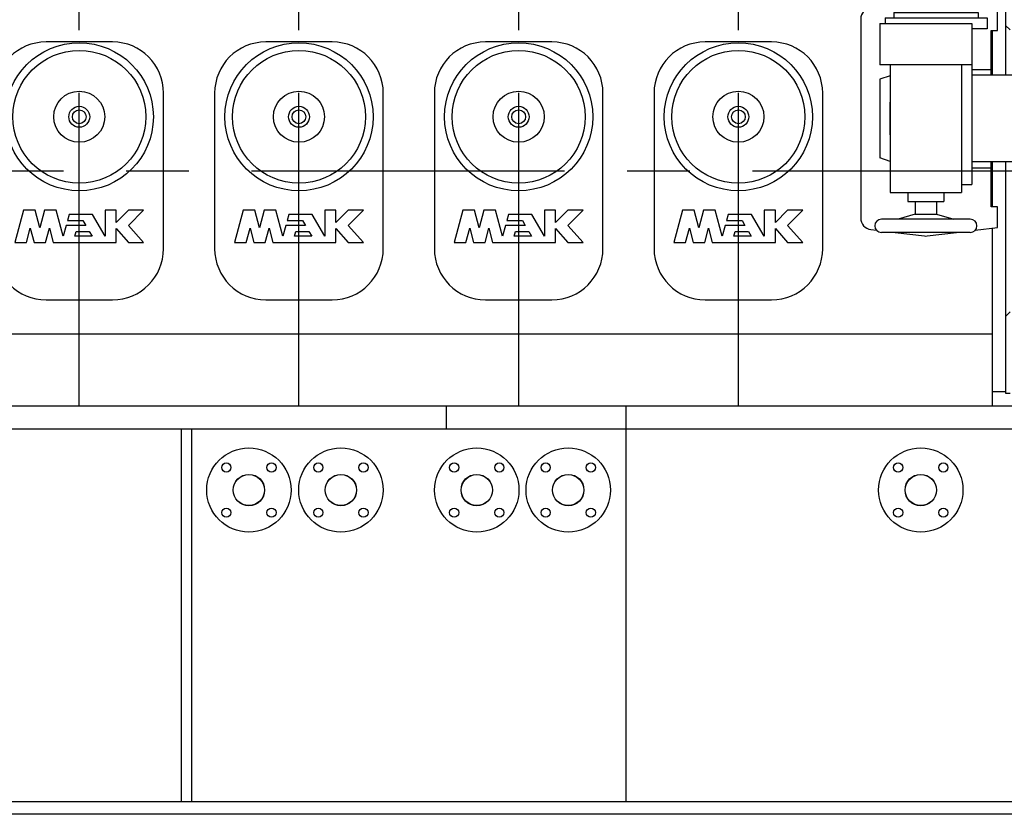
# Model space of a CAD drawing. Header units: millimetres. Extents: x 0 to 1189, y 0 to 841.
# Tile 98 of 175: x 504 to 581, y 430 to 492. Entities that reach past the tile are written whole.
import ezdxf

# ---------------------------------------------------------------- set-up
doc = ezdxf.new("R2010")
doc.units = ezdxf.units.MM
doc.header["$LTSCALE"] = 65.395
doc.linetypes.add('CENTER', pattern=[0.6, 0.375, -0.075, 0.075, -0.075])
for name, color, linetype in [('25007_040000_TLKGS_KS_V_ABL1149', 7, 'CONTINUOUS'), ('25007_041000_TLKGS_KS_V_ABL1150', 7, 'CONTINUOUS'), ('25007_153200_271333_ABL920', 7, 'CONTINUOUS'), ('25007_731000_20_SIMPLE1_B_ABL1151', 7, 'CONTINUOUS'), ('25007_731000_20_SIMPLE1_T1_B_PBL1152', 7, 'CONTINUOUS'), ('25007_733000_05_SIMPLE1_A_ABL1162', 7, 'CONTINUOUS'), ('25007_733000_05_SIMPLE1_T1_A_PBL1163', 7, 'CONTINUOUS'), ('25007_884500_28_SIMPLE1_T1_X_PBL1167', 7, 'CONTINUOUS'), ('25007_884500_28_SIMPLE1_T2_X_PBL1168', 7, 'CONTINUOUS'), ('25007_884500_28_SIMPLE1_T3_X_PBL1169', 7, 'CONTINUOUS'), ('25007_884500_28_SIMPLE1_X_ABL1166', 7, 'CONTINUOUS'), ('25067_000000_IMO-2_SKL_PBL1120', 7, 'CONTINUOUS'), ('25067_000000_TLKGS_MARKETING_ABL901', 7, 'CONTINUOUS'), ('25067_030000_TLKGS_V_ABL902', 7, 'CONTINUOUS'), ('25067_100000_TLKGS_V_ABL1079', 7, 'CONTINUOUS'), ('25067_111000_21_SIMPLE1_A_ABL1080', 7, 'CONTINUOUS'), ('25067_111000_21_SIMPLE1_T1_A_PBL1081', 7, 'CONTINUOUS'), ('25067_111200_24_SIMPLE1_T5_X_PBL1136', 7, 'CONTINUOUS'), ('25067_111200_24_SIMPLE1_T5_X_PBL1157', 7, 'CONTINUOUS'), ('25067_111200_24_SIMPLE1_T5_X_PBL1158', 7, 'CONTINUOUS'), ('25067_111200_24_SIMPLE1_T5_X_PBL1159', 7, 'CONTINUOUS'), ('25067_111200_24_SIMPLE1_X_ABL1082', 7, 'CONTINUOUS'), ('6M25C_GENSET_KPL_GRUNDRAHMEN_ABL994', 7, 'CONTINUOUS'), ('6M25C_GENSET_KPL_GRUNDRAHMEN_T1_PBL995', 7, 'CONTINUOUS'), ('E1514-IBC_DN50PN40X2_PBL2416', 7, 'CONTINUOUS'), ('E1514-IBC_DN50PN40X2_PBL2422', 7, 'CONTINUOUS'), ('E1514-IBC_DN50PN40X2_PBL2423', 7, 'CONTINUOUS'), ('E1514-IBC_DN50PN40X2_PBL2424', 7, 'CONTINUOUS'), ('E1514-IBC_DN50PN40X2_PBL2426', 7, 'CONTINUOUS'), ('EN1092-1-01A-DN50-PN16-61_5_PBL2415', 7, 'CONTINUOUS'), ('EN1092-1-01A-DN50-PN16-61_5_PBL2419', 7, 'CONTINUOUS'), ('EN1092-1-01A-DN50-PN16-61_5_PBL2420', 7, 'CONTINUOUS'), ('EN1092-1-01A-DN50-PN16-61_5_PBL2421', 7, 'CONTINUOUS'), ('EN1092-1-01A-DN50-PN16-61_5_PBL2425', 7, 'CONTINUOUS'), ('new_view_4_VBL899', 7, 'CONTINUOUS')]:
    doc.layers.add(name, color=color, linetype=linetype)

# ---------------------------------------------------------------- blocks, each defined once
blk = doc.blocks.new('25067_111000_21_SIMPLE1_T1_A_PBL1081', base_point=(514.5, 491.1))
at = {"layer": '25067_111000_21_SIMPLE1_T1_A_PBL1081', "color": 7, "linetype": 'Continuous'}
for p, q in [((579.88, 491.004), (579.88, 487.5)), ((579.88, 480.7), (579.88, 477.196)), ((579.88, 475.513), (579.88, 461.6)), ((579.88, 467.2), (459.082, 467.2))]:
    blk.add_line(p, q, dxfattribs=at)
blk = doc.blocks.new('25067_111000_21_SIMPLE1_A_ABL1080', base_point=(514.5, 494.38))
at = {"layer": '25067_111000_21_SIMPLE1_T1_A_PBL1081'}
blk.add_blockref('25067_111000_21_SIMPLE1_T1_A_PBL1081', (514.5, 491.1), dxfattribs=at)
blk = doc.blocks.new('25067_111200_24_SIMPLE1_T5_X_PBL1136', base_point=(508.4, 480))
at = {"layer": '25067_111200_24_SIMPLE1_T5_X_PBL1136', "color": 7, "linetype": 'Continuous'}
for p, q in [((511, 490.1), (505.8, 490.1)), ((501.8, 486.1), (501.8, 473.9)), ((515, 473.9), (515, 486.1)), ((504.035, 476.92), (503.36, 474.4)), ((504.946, 476.92), (504.035, 476.92)), ((505.314, 475.546), (504.946, 476.92)), ((505.682, 476.92), (505.314, 475.546)), ((506.593, 476.92), (505.682, 476.92)), ((507.14, 474.88), (506.593, 476.92)), ((507.599, 476.592), (507.47, 476.112)), ((509.428, 476.592), (507.599, 476.592)), ((510.416, 474.88), (509.428, 476.592)), ((510.416, 476.92), (510.416, 474.88)), ((511.296, 476.92), (510.416, 476.92)), ((511.296, 475.96), (511.296, 476.92)), ((512.256, 476.92), (511.296, 475.96)), ((513.44, 476.92), (512.256, 476.92)), ((512.256, 475.736), (513.44, 476.92)), ((507.369, 475.736), (507.14, 474.88)), ((508.906, 475.736), (507.369, 475.736)), ((507.47, 476.112), (508.689, 476.112)), ((508.689, 476.112), (508.906, 475.736)), ((513.44, 474.4), (512.256, 475.736)), ((504.271, 474.4), (504.567, 475.506)), ((504.567, 475.506), (504.864, 474.4)), ((505.765, 474.4), (506.061, 475.506)), ((506.061, 475.506), (506.358, 474.4)), ((508.051, 474.88), (508.152, 475.256)), ((509.4, 474.88), (508.051, 474.88)), ((508.152, 475.256), (509.183, 475.256)), ((509.183, 475.256), (509.4, 474.88)), ((511.296, 475.483), (512.256, 474.4)), ((511.296, 474.4), (511.296, 475.483)), ((503.36, 474.4), (504.271, 474.4)), ((504.864, 474.4), (505.765, 474.4)), ((506.358, 474.4), (511.296, 474.4)), ((512.256, 474.4), (513.44, 474.4)), ((505.8, 469.9), (511, 469.9))]:
    blk.add_line(p, q, dxfattribs=at)
for radius in [5.8, 5.2, 2, 0.818, 0.54]:
    blk.add_circle((508.4, 484.24), radius, dxfattribs=at)
for centre, start, end in [((505.8, 486.1), 90, 180), ((511, 486.1), 0, 90), ((505.8, 473.9), 180, 270), ((511, 473.9), 270, 360)]:
    blk.add_arc(centre, 4, start, end, dxfattribs=at)
blk = doc.blocks.new('25067_111200_24_SIMPLE1_T5_X_PBL1157', base_point=(525.6, 480))
at = {"layer": '25067_111200_24_SIMPLE1_T5_X_PBL1157', "color": 7, "linetype": 'Continuous'}
for p, q in [((528.2, 490.1), (523, 490.1)), ((519, 486.1), (519, 473.9)), ((532.2, 473.9), (532.2, 486.1)), ((521.235, 476.92), (520.56, 474.4)), ((522.146, 476.92), (521.235, 476.92)), ((522.514, 475.546), (522.146, 476.92)), ((522.882, 476.92), (522.514, 475.546)), ((523.793, 476.92), (522.882, 476.92)), ((524.34, 474.88), (523.793, 476.92)), ((524.799, 476.592), (524.67, 476.112)), ((526.628, 476.592), (524.799, 476.592)), ((527.616, 474.88), (526.628, 476.592)), ((527.616, 476.92), (527.616, 474.88)), ((528.496, 476.92), (527.616, 476.92)), ((528.496, 475.96), (528.496, 476.92)), ((529.456, 476.92), (528.496, 475.96)), ((530.64, 476.92), (529.456, 476.92)), ((529.456, 475.736), (530.64, 476.92)), ((524.569, 475.736), (524.34, 474.88)), ((526.106, 475.736), (524.569, 475.736)), ((524.67, 476.112), (525.889, 476.112)), ((525.889, 476.112), (526.106, 475.736)), ((530.64, 474.4), (529.456, 475.736)), ((521.471, 474.4), (521.767, 475.506)), ((521.767, 475.506), (522.064, 474.4)), ((522.965, 474.4), (523.261, 475.506)), ((523.261, 475.506), (523.558, 474.4)), ((525.251, 474.88), (525.352, 475.256)), ((526.6, 474.88), (525.251, 474.88)), ((525.352, 475.256), (526.383, 475.256)), ((526.383, 475.256), (526.6, 474.88)), ((528.496, 475.483), (529.456, 474.4)), ((528.496, 474.4), (528.496, 475.483)), ((520.56, 474.4), (521.471, 474.4)), ((522.064, 474.4), (522.965, 474.4)), ((523.558, 474.4), (528.496, 474.4)), ((529.456, 474.4), (530.64, 474.4)), ((523, 469.9), (528.2, 469.9))]:
    blk.add_line(p, q, dxfattribs=at)
for radius in [5.8, 5.2, 2, 0.818, 0.54]:
    blk.add_circle((525.6, 484.24), radius, dxfattribs=at)
for centre, start, end in [((523, 486.1), 90, 180), ((528.2, 486.1), 0, 90), ((523, 473.9), 180, 270), ((528.2, 473.9), 270, 360)]:
    blk.add_arc(centre, 4, start, end, dxfattribs=at)
blk = doc.blocks.new('25067_111200_24_SIMPLE1_T5_X_PBL1158', base_point=(542.8, 480))
at = {"layer": '25067_111200_24_SIMPLE1_T5_X_PBL1158', "color": 7, "linetype": 'Continuous'}
for p, q in [((545.4, 490.1), (540.2, 490.1)), ((536.2, 486.1), (536.2, 473.9)), ((549.4, 473.9), (549.4, 486.1)), ((538.435, 476.92), (537.76, 474.4)), ((539.346, 476.92), (538.435, 476.92)), ((539.714, 475.546), (539.346, 476.92)), ((540.082, 476.92), (539.714, 475.546)), ((540.993, 476.92), (540.082, 476.92)), ((541.54, 474.88), (540.993, 476.92)), ((541.999, 476.592), (541.87, 476.112)), ((543.828, 476.592), (541.999, 476.592)), ((544.816, 474.88), (543.828, 476.592)), ((545.696, 476.92), (544.816, 476.92)), ((544.816, 476.92), (544.816, 474.88)), ((545.696, 475.96), (545.696, 476.92)), ((546.656, 476.92), (545.696, 475.96)), ((547.84, 476.92), (546.656, 476.92)), ((546.656, 475.736), (547.84, 476.92)), ((541.769, 475.736), (541.54, 474.88)), ((543.306, 475.736), (541.769, 475.736)), ((541.87, 476.112), (543.089, 476.112)), ((543.089, 476.112), (543.306, 475.736)), ((547.84, 474.4), (546.656, 475.736)), ((538.671, 474.4), (538.967, 475.506)), ((538.967, 475.506), (539.264, 474.4)), ((540.165, 474.4), (540.461, 475.506)), ((540.461, 475.506), (540.758, 474.4)), ((542.451, 474.88), (542.552, 475.256)), ((543.8, 474.88), (542.451, 474.88)), ((542.552, 475.256), (543.583, 475.256)), ((543.583, 475.256), (543.8, 474.88)), ((545.696, 475.483), (546.656, 474.4)), ((545.696, 474.4), (545.696, 475.483)), ((537.76, 474.4), (538.671, 474.4)), ((539.264, 474.4), (540.165, 474.4)), ((540.758, 474.4), (545.696, 474.4)), ((546.656, 474.4), (547.84, 474.4)), ((540.2, 469.9), (545.4, 469.9))]:
    blk.add_line(p, q, dxfattribs=at)
for radius in [5.8, 5.2, 2, 0.818, 0.54]:
    blk.add_circle((542.8, 484.24), radius, dxfattribs=at)
for centre, start, end in [((540.2, 486.1), 90, 180), ((545.4, 486.1), 0, 90), ((540.2, 473.9), 180, 270), ((545.4, 473.9), 270, 360)]:
    blk.add_arc(centre, 4, start, end, dxfattribs=at)
blk = doc.blocks.new('25067_111200_24_SIMPLE1_T5_X_PBL1159', base_point=(560, 480))
at = {"layer": '25067_111200_24_SIMPLE1_T5_X_PBL1159', "color": 7, "linetype": 'Continuous'}
for p, q in [((562.6, 490.1), (557.4, 490.1)), ((553.4, 486.1), (553.4, 473.9)), ((566.6, 473.9), (566.6, 486.1)), ((555.635, 476.92), (554.96, 474.4)), ((556.546, 476.92), (555.635, 476.92)), ((556.914, 475.546), (556.546, 476.92)), ((557.282, 476.92), (556.914, 475.546)), ((558.193, 476.92), (557.282, 476.92)), ((558.74, 474.88), (558.193, 476.92)), ((559.199, 476.592), (559.07, 476.112)), ((561.028, 476.592), (559.199, 476.592)), ((562.016, 474.88), (561.028, 476.592)), ((562.896, 476.92), (562.016, 476.92)), ((562.016, 476.92), (562.016, 474.88)), ((562.896, 475.96), (562.896, 476.92)), ((563.856, 476.92), (562.896, 475.96)), ((565.04, 476.92), (563.856, 476.92)), ((563.856, 475.736), (565.04, 476.92)), ((558.969, 475.736), (558.74, 474.88)), ((560.506, 475.736), (558.969, 475.736)), ((559.07, 476.112), (560.289, 476.112)), ((560.289, 476.112), (560.506, 475.736)), ((565.04, 474.4), (563.856, 475.736)), ((555.871, 474.4), (556.167, 475.506)), ((556.167, 475.506), (556.464, 474.4)), ((557.365, 474.4), (557.661, 475.506)), ((557.661, 475.506), (557.958, 474.4)), ((559.651, 474.88), (559.752, 475.256)), ((561, 474.88), (559.651, 474.88)), ((559.752, 475.256), (560.783, 475.256)), ((560.783, 475.256), (561, 474.88)), ((562.896, 475.483), (563.856, 474.4)), ((562.896, 474.4), (562.896, 475.483)), ((554.96, 474.4), (555.871, 474.4)), ((556.464, 474.4), (557.365, 474.4)), ((557.958, 474.4), (562.896, 474.4)), ((563.856, 474.4), (565.04, 474.4)), ((557.4, 469.9), (562.6, 469.9))]:
    blk.add_line(p, q, dxfattribs=at)
for radius in [5.8, 5.2, 2, 0.818, 0.54]:
    blk.add_circle((560, 484.24), radius, dxfattribs=at)
for centre, start, end in [((557.4, 486.1), 90, 180), ((562.6, 486.1), 0, 90), ((557.4, 473.9), 180, 270), ((562.6, 473.9), 270, 360)]:
    blk.add_arc(centre, 4, start, end, dxfattribs=at)
blk = doc.blocks.new('25067_111200_24_SIMPLE1_X_ABL1082', base_point=(507.6, 479.75))
at = {"layer": '25067_111200_24_SIMPLE1_T5_X_PBL1136'}
blk.add_blockref('25067_111200_24_SIMPLE1_T5_X_PBL1136', (508.4, 480), dxfattribs=at)
at = {"layer": '25067_111200_24_SIMPLE1_T5_X_PBL1157'}
blk.add_blockref('25067_111200_24_SIMPLE1_T5_X_PBL1157', (525.6, 480), dxfattribs=at)
at = {"layer": '25067_111200_24_SIMPLE1_T5_X_PBL1158'}
blk.add_blockref('25067_111200_24_SIMPLE1_T5_X_PBL1158', (542.8, 480), dxfattribs=at)
at = {"layer": '25067_111200_24_SIMPLE1_T5_X_PBL1159'}
blk.add_blockref('25067_111200_24_SIMPLE1_T5_X_PBL1159', (560, 480), dxfattribs=at)
blk = doc.blocks.new('25067_100000_TLKGS_V_ABL1079', base_point=(514.5, 494.38))
at = {"layer": '25067_111000_21_SIMPLE1_A_ABL1080'}
blk.add_blockref('25067_111000_21_SIMPLE1_A_ABL1080', (514.5, 494.38), dxfattribs=at)
at = {"layer": '25067_111200_24_SIMPLE1_X_ABL1082'}
blk.add_blockref('25067_111200_24_SIMPLE1_X_ABL1082', (507.6, 479.75), dxfattribs=at)
blk = doc.blocks.new('25067_030000_TLKGS_V_ABL902', base_point=(493.835, 519.393))
at = {"layer": '25067_100000_TLKGS_V_ABL1079'}
blk.add_blockref('25067_100000_TLKGS_V_ABL1079', (514.5, 494.38), dxfattribs=at)
blk = doc.blocks.new('25007_731000_20_SIMPLE1_T1_B_PBL1152', base_point=(580.58, 477.72))
at = {"layer": '25007_731000_20_SIMPLE1_T1_B_PBL1152', "color": 7, "linetype": 'Continuous'}
for p, q in [((580.6, 492.84), (580.92, 492.84)), ((580.92, 492.84), (580.92, 487.5)), ((581.28, 491.04), (580.92, 491.4)), ((580.92, 480.7), (580.92, 462.73)), ((581.28, 468.96), (580.92, 468.6)), ((579.88, 462.73), (580.92, 462.73)), ((580.92, 462.73), (580.92, 462.6)), ((580.92, 462.6), (581.28, 462.6))]:
    blk.add_line(p, q, dxfattribs=at)
blk = doc.blocks.new('25007_731000_20_SIMPLE1_B_ABL1151', base_point=(580.58, 477.72))
at = {"layer": '25007_731000_20_SIMPLE1_T1_B_PBL1152'}
blk.add_blockref('25007_731000_20_SIMPLE1_T1_B_PBL1152', (580.58, 477.72), dxfattribs=at)
blk = doc.blocks.new('25007_733000_05_SIMPLE1_T1_A_PBL1163', base_point=(578, 487.483))
at = {"layer": '25007_733000_05_SIMPLE1_T1_A_PBL1163', "color": 7, "linetype": 'Continuous'}
for p, q in [((573.48, 500.06), (573.339, 499.06)), ((573.48, 500.06), (577.48, 500.06)), ((577.48, 500.06), (577.621, 499.06)), ((572.4, 499.06), (578.56, 499.06)), ((572.4, 499.06), (572.4, 492.42)), ((578.56, 499.06), (578.56, 492.42)), ((584.08, 497.9), (584.48, 497.9)), ((584.08, 497.9), (584.08, 488.257)), ((584.48, 497.9), (584.48, 488.317)), ((572.4, 493.035), (570.374, 492.794)), ((580.28, 492.64), (578.56, 492.844)), ((580.28, 491.004), (580.28, 492.64)), ((569.58, 491.9), (569.58, 476.3)), ((571.48, 491.98), (579.48, 491.98)), ((571.48, 491.98), (571.48, 491.54)), ((572.18, 492.42), (578.78, 492.42)), ((572.18, 492.42), (572.18, 491.98)), ((578.78, 492.42), (578.78, 491.98)), ((579.48, 491.98), (579.48, 491.14)), ((571.08, 491.54), (578.28, 491.54)), ((571.08, 491.54), (571.08, 488.3)), ((578.28, 491.54), (578.28, 488.3)), ((579.48, 491.14), (578.28, 491.14)), ((579.78, 491.004), (580.28, 491.004)), ((579.78, 487.5), (579.78, 491.004)), ((584.48, 488.417), (584.72, 488.777)), ((584.72, 488.577), (584.72, 488.777)), ((586.12, 488.101), (586.12, 489.465)), ((586.32, 488.101), (586.32, 489.465)), ((578.28, 488.3), (571.08, 488.3)), ((571.88, 488.3), (571.88, 478.3)), ((577.48, 488.3), (577.48, 485.375)), ((578.28, 488.3), (578.28, 478.94)), ((578.28, 487.949), (579.78, 487.949)), ((581.48, 488.384), (583.48, 488.384)), ((581.48, 488.384), (581.48, 486.698)), ((581.48, 488.184), (582.44, 488.184)), ((581.48, 487.984), (583.48, 487.984)), ((582.44, 488.357), (584.08, 488.357)), ((582.44, 487.984), (582.44, 488.357)), ((584.44, 488.157), (582.44, 488.157)), ((583.48, 488.384), (583.48, 488.357)), ((583.48, 487.984), (583.48, 487.784)), ((584.72, 488.577), (584.44, 488.157)), ((584.44, 488.157), (584.44, 488.197)), ((584.989, 488.288), (585.089, 488.438)), ((585.162, 488.201), (584.989, 488.288)), ((585.089, 488.438), (585.089, 488.638)), ((585.089, 488.438), (585.162, 488.401)), ((585.162, 488.401), (585.248, 488.53)), ((585.162, 488.201), (585.162, 488.401)), ((585.248, 488.33), (585.162, 488.201)), ((585.248, 488.33), (585.248, 488.53)), ((586.028, 488.001), (585.428, 487.481)), ((586.028, 488.201), (585.628, 487.855)), ((586.12, 488.201), (586.028, 488.201)), ((586.028, 488.201), (586.028, 488.001)), ((586.403, 488.001), (586.028, 488.001)), ((586.403, 488.201), (586.32, 488.201)), ((586.403, 485.403), (586.403, 488.201)), ((571.88, 487.46), (571.08, 487.185)), ((571.08, 487.185), (571.08, 481.015)), ((581.48, 487.5), (578.28, 487.5)), ((581.48, 487.784), (583.48, 487.784)), ((583.48, 487.784), (583.48, 486.698)), ((585.428, 487.655), (585.628, 487.655)), ((585.428, 487.481), (585.428, 487.655)), ((585.628, 487.655), (585.628, 487.855)), ((585.628, 487.481), (585.711, 487.481)), ((585.711, 487.481), (585.853, 487.604)), ((581.48, 486.698), (583.48, 486.698)), ((583.48, 486.944), (585.26, 486.944)), ((585.26, 487.031), (585.46, 487.031)), ((585.26, 486.944), (585.26, 487.031)), ((585.28, 487.031), (585.28, 480.7)), ((585.711, 486.815), (585.28, 486.815)), ((585.711, 486.615), (585.28, 486.615)), ((585.711, 486.815), (585.711, 486.615)), ((585.28, 486.269), (586.12, 486.269)), ((585.84, 486.269), (585.84, 481.928)), ((585.84, 485.819), (586.12, 485.819)), ((586.12, 486.269), (586.12, 485.403)), ((585.84, 485.499), (586.12, 485.499)), ((586.12, 485.403), (586.403, 485.403)), ((577.48, 482.825), (577.48, 478.3)), ((585.28, 481.928), (585.84, 481.928)), ((571.88, 480.74), (571.08, 481.015)), ((585.28, 480.7), (578.28, 480.7)), ((578.28, 480.251), (579.78, 480.251)), ((579.78, 477.196), (579.78, 480.7)), ((577.48, 478.94), (578.28, 478.94)), ((571.88, 478.3), (577.48, 478.3)), ((573.28, 478.3), (573.28, 477.604)), ((576.08, 478.3), (576.08, 477.604)), ((573.28, 477.604), (576.08, 477.604)), ((573.84, 477.604), (573.84, 476.604)), ((575.52, 477.604), (575.52, 476.604)), ((580.28, 477.196), (579.78, 477.196)), ((580.28, 475.56), (580.28, 477.196)), ((573.84, 476.604), (572.501, 476.22)), ((573.84, 476.604), (575.52, 476.604)), ((575.52, 476.604), (576.859, 476.22)), ((578.16, 476.22), (571.2, 476.22)), ((570.374, 475.406), (570.815, 475.354)), ((578.16, 475.18), (571.2, 475.18)), ((572.275, 475.18), (574.574, 474.906)), ((574.786, 474.906), (577.085, 475.18)), ((578.545, 475.354), (580.28, 475.56))]:
    blk.add_line(p, q, dxfattribs=at)
blk.add_circle((586.22, 489.637), 0.2, dxfattribs=at)
for centre, radius, start, end in [((584.28, 498.124), 0.3, 311.81031, 228.18969), ((570.48, 491.9), 0.9, 96.78897, 180), ((570.48, 476.3), 0.9, 180, 263.21103), ((571.2, 475.7), 0.52, 90, 270), ((578.16, 475.7), 0.52, 270, 90), ((574.68, 475.8), 0.9, 263.21103, 276.78897)]:
    blk.add_arc(centre, radius, start, end, dxfattribs=at)
blk.add_ellipse((584.28, 488.017), major_axis=(0.195, 0.315), ratio=0.145898, start_param=-0.875325, end_param=-0.231824, dxfattribs=at)
for points, knots in [([(584.72, 488.777), (584.753, 488.77), (584.88, 488.738), (585.004, 488.686), (585.089, 488.638)], [0, 0, 0, 0, 0.253178, 1, 1, 1, 1]), ([(584.28, 488.157), (584.254, 488.157), (584.205, 488.162), (584.132, 488.183), (584.08, 488.226), (584.08, 488.257)], [0, 0, 0, 0, 0.324331, 0.612802, 1, 1, 1, 1]), ([(584.44, 488.197), (584.43, 488.19), (584.38, 488.165), (584.323, 488.157), (584.28, 488.157)], [0, 0, 0, 0, 0.216549, 1, 1, 1, 1]), ([(585.089, 488.438), (585.004, 488.486), (584.88, 488.538), (584.753, 488.57), (584.72, 488.577)], [0, 0, 0, 0, 0.746822, 1, 1, 1, 1]), ([(585.248, 488.53), (585.353, 488.446), (585.532, 488.242), (585.616, 487.983), (585.628, 487.855)], [0, 0, 0, 0, 0.511084, 1, 1, 1, 1]), ([(585.628, 487.655), (585.616, 487.783), (585.532, 488.042), (585.353, 488.246), (585.248, 488.33)], [0, 0, 0, 0, 0.488916, 1, 1, 1, 1]), ([(586.12, 488.101), (586.12, 488.086), (586.151, 488.059), (586.202, 488.05), (586.261, 488.05), (586.32, 488.075), (586.32, 488.101)], [0, 0, 0, 0, 0.196321, 0.422947, 0.670307, 1, 1, 1, 1]), ([(585.46, 487.031), (585.484, 487.065), (585.568, 487.203), (585.617, 487.362), (585.628, 487.481)], [0, 0, 0, 0, 0.255459, 1, 1, 1, 1]), ([(586.118, 487.546), (585.997, 487.462), (585.79, 487.247), (585.711, 486.955), (585.711, 486.815)], [0, 0, 0, 0, 0.513228, 1, 1, 1, 1]), ([(586.118, 487.346), (585.997, 487.262), (585.79, 487.047), (585.711, 486.755), (585.711, 486.615)], [0, 0, 0, 0, 0.513228, 1, 1, 1, 1]), ([(585.853, 487.604), (585.881, 487.629), (585.955, 487.661), (586.072, 487.651), (586.168, 487.588), (586.194, 487.515), (586.194, 487.481)], [0, 0, 0, 0, 0.25594, 0.518983, 0.768743, 1, 1, 1, 1]), ([(586.194, 487.481), (586.194, 487.455), (586.179, 487.401), (586.141, 487.361), (586.118, 487.346)], [0, 0, 0, 0, 0.486772, 1, 1, 1, 1])]:
    blk.add_open_spline(points, degree=3, knots=knots, dxfattribs=at)
for points in [[(586.157, 487.581), (586.146, 487.567), (586.133, 487.556), (586.118, 487.546)], [(571.88, 482.825), (571.88, 483.25), (571.889, 484.1), (571.88, 484.95), (571.88, 485.375)], [(577.48, 485.375), (577.48, 484.95), (577.471, 484.1), (577.48, 483.25), (577.48, 482.825)]]:
    blk.add_open_spline(points, degree=3, dxfattribs=at)
blk = doc.blocks.new('25007_733000_05_SIMPLE1_A_ABL1162', base_point=(578, 487.483))
at = {"layer": '25007_733000_05_SIMPLE1_T1_A_PBL1163'}
blk.add_blockref('25007_733000_05_SIMPLE1_T1_A_PBL1163', (578, 487.483), dxfattribs=at)
blk = doc.blocks.new('25007_884500_28_SIMPLE1_T1_X_PBL1167', base_point=(551.56, 495.84))
at = {"layer": '25007_884500_28_SIMPLE1_T1_X_PBL1167', "color": 7, "linetype": 'Continuous'}
for p, q in [((536.56, 498.48), (536.56, 498.72)), ((536.56, 498.48), (566.56, 498.48)), ((538.56, 498.04), (538.56, 496.64)), ((538.56, 498.04), (564.56, 498.04)), ((564.56, 498.04), (564.56, 496.64)), ((566.56, 498.48), (566.56, 498.72)), ((537.08, 497.825), (537.08, 496.88)), ((537.08, 497.825), (538.56, 497.825)), ((564.56, 497.825), (566.04, 497.825)), ((566.04, 497.825), (566.04, 496.88)), ((535.56, 492.8), (535.56, 496.88)), ((535.56, 496.88), (538.506, 496.88)), ((535.8, 496.64), (535.8, 492.8)), ((535.8, 496.64), (538.506, 496.64)), ((538.506, 496.88), (538.506, 496.64)), ((538.506, 496.88), (538.56, 496.88)), ((538.506, 496.64), (564.614, 496.64)), ((539, 492.8), (539, 496.64)), ((540.6, 496.64), (540.6, 495.28)), ((562.52, 496.64), (562.52, 495.28)), ((564.12, 492.8), (564.12, 496.64)), ((564.56, 496.88), (564.614, 496.88)), ((564.614, 496.88), (567.56, 496.88)), ((564.614, 496.88), (564.614, 496.64)), ((564.614, 496.64), (567.32, 496.64)), ((567.32, 496.64), (567.32, 492.8)), ((567.56, 496.88), (567.56, 492.8)), ((535.56, 495.2), (535.8, 495.2)), ((540.6, 495.28), (562.52, 495.28)), ((567.56, 495.2), (567.32, 495.2)), ((535.56, 492.8), (535.8, 492.8)), ((535.8, 492.8), (539, 492.8)), ((567.32, 492.8), (564.12, 492.8)), ((567.56, 492.8), (567.32, 492.8))]:
    blk.add_line(p, q, dxfattribs=at)
for centre, start, end in [((536.509, 498.88), 298.43425, 340.53009), ((540.051, 498.88), 199.46991, 224.65549), ((543.789, 498.88), 315.34451, 340.53009), ((547.331, 498.88), 199.46991, 224.65549), ((555.789, 498.88), 315.34451, 340.53009), ((559.331, 498.88), 199.46991, 224.65549), ((563.069, 498.88), 315.34451, 340.53009), ((566.611, 498.88), 199.46991, 241.56575)]:
    blk.add_arc(centre, 1.2, start, end, dxfattribs=at)
blk = doc.blocks.new('25007_884500_28_SIMPLE1_T2_X_PBL1168', base_point=(551.56, 517.58))
at = {"layer": '25007_884500_28_SIMPLE1_T2_X_PBL1168', "color": 7, "linetype": 'Continuous'}
for p, q in [((535.56, 516.56), (535.56, 520.6)), ((535.8, 520.6), (535.56, 520.6)), ((535.8, 516.8), (535.8, 520.6)), ((535.8, 520.6), (539.16, 520.6)), ((539.16, 516.8), (539.16, 520.6)), ((563.96, 516.8), (563.96, 520.6)), ((567.56, 520.6), (563.96, 520.6)), ((567.32, 516.8), (567.32, 520.6)), ((567.56, 516.56), (567.56, 520.6)), ((535.8, 518.24), (535.56, 518.24)), ((567.56, 518.24), (567.32, 518.24)), ((538.407, 516.56), (535.56, 516.56)), ((538.407, 516.8), (535.8, 516.8)), ((537.08, 515.615), (537.08, 516.56)), ((537.36, 516.56), (537.36, 516.8)), ((538.407, 516.56), (538.407, 516.8)), ((538.407, 516.8), (564.713, 516.8)), ((538.56, 516.56), (538.407, 516.56)), ((538.56, 515.4), (538.56, 516.8)), ((564.56, 515.4), (564.56, 516.8)), ((564.713, 516.56), (564.56, 516.56)), ((564.713, 516.56), (564.713, 516.8)), ((567.32, 516.8), (564.713, 516.8)), ((567.56, 516.56), (564.713, 516.56)), ((565.76, 516.56), (565.76, 516.8)), ((566.04, 515.615), (566.04, 516.56)), ((536.56, 514.96), (536.56, 514.72)), ((566.56, 514.96), (536.56, 514.96)), ((538.56, 515.615), (537.08, 515.615)), ((564.56, 515.4), (538.56, 515.4)), ((540.76, 515.2), (540.76, 515.4)), ((550.8, 515.2), (540.76, 515.2)), ((562.36, 515.2), (552.32, 515.2)), ((562.36, 515.2), (562.36, 515.4)), ((566.04, 515.615), (564.56, 515.615)), ((566.56, 514.96), (566.56, 514.72))]:
    blk.add_line(p, q, dxfattribs=at)
for centre, start, end in [((536.509, 514.56), 19.46991, 61.56575), ((540.051, 514.56), 135.34451, 160.53009), ((549.789, 514.56), 19.46991, 44.65549), ((553.331, 514.56), 135.34451, 160.53009), ((563.069, 514.56), 19.46991, 44.65549), ((566.611, 514.56), 118.43425, 160.53009)]:
    blk.add_arc(centre, 1.2, start, end, dxfattribs=at)
blk = doc.blocks.new('25007_884500_28_SIMPLE1_T3_X_PBL1169', base_point=(551.88, 506.72))
at = {"layer": '25007_884500_28_SIMPLE1_T3_X_PBL1169', "color": 7, "linetype": 'Continuous'}
for p, q in [((535.83, 514.72), (535.83, 498.72)), ((535.83, 514.72), (567.93, 514.72)), ((567.93, 514.72), (567.93, 498.72)), ((535.83, 498.72), (567.93, 498.72))]:
    blk.add_line(p, q, dxfattribs=at)
blk = doc.blocks.new('25007_884500_28_SIMPLE1_X_ABL1166', base_point=(551.745, 506.7))
at = {"layer": '25007_884500_28_SIMPLE1_T1_X_PBL1167'}
blk.add_blockref('25007_884500_28_SIMPLE1_T1_X_PBL1167', (551.56, 495.84), dxfattribs=at)
at = {"layer": '25007_884500_28_SIMPLE1_T2_X_PBL1168'}
blk.add_blockref('25007_884500_28_SIMPLE1_T2_X_PBL1168', (551.56, 517.58), dxfattribs=at)
at = {"layer": '25007_884500_28_SIMPLE1_T3_X_PBL1169'}
blk.add_blockref('25007_884500_28_SIMPLE1_T3_X_PBL1169', (551.88, 506.72), dxfattribs=at)
blk = doc.blocks.new('25007_041000_TLKGS_KS_V_ABL1150', base_point=(558.42, 491.6))
at = {"layer": '25007_731000_20_SIMPLE1_B_ABL1151'}
blk.add_blockref('25007_731000_20_SIMPLE1_B_ABL1151', (580.58, 477.72), dxfattribs=at)
at = {"layer": '25007_733000_05_SIMPLE1_A_ABL1162'}
blk.add_blockref('25007_733000_05_SIMPLE1_A_ABL1162', (578, 487.483), dxfattribs=at)
at = {"layer": '25007_884500_28_SIMPLE1_X_ABL1166'}
blk.add_blockref('25007_884500_28_SIMPLE1_X_ABL1166', (551.745, 506.7), dxfattribs=at)
blk = doc.blocks.new('25007_040000_TLKGS_KS_V_ABL1149', base_point=(558.42, 491.59996))
at = {"layer": '25007_041000_TLKGS_KS_V_ABL1150'}
blk.add_blockref('25007_041000_TLKGS_KS_V_ABL1150', (558.42, 491.59996), dxfattribs=at)
blk = doc.blocks.new('25067_000000_TLKGS_MARKETING_ABL901', base_point=(484.601, 519.393))
at = {"layer": '25007_040000_TLKGS_KS_V_ABL1149'}
blk.add_blockref('25007_040000_TLKGS_KS_V_ABL1149', (558.42, 491.6), dxfattribs=at)
at = {"layer": '25067_030000_TLKGS_V_ABL902'}
blk.add_blockref('25067_030000_TLKGS_V_ABL902', (493.835, 519.393), dxfattribs=at)
blk = doc.blocks.new('EN1092-1-01A-DN50-PN16-61_5_PBL2415', base_point=(521.68, 455))
at = {"layer": 'EN1092-1-01A-DN50-PN16-61_5_PBL2415', "color": 7, "linetype": 'Continuous'}
for centre, radius in [((521.68, 455), 3.3), ((519.912, 456.768), 0.36), ((523.448, 456.768), 0.36), ((521.68, 455), 1.23), ((519.912, 453.232), 0.36), ((523.448, 453.232), 0.36)]:
    blk.add_circle(centre, radius, dxfattribs=at)
blk = doc.blocks.new('E1514-IBC_DN50PN40X2_PBL2416', base_point=(521.68, 455))
at = {"layer": 'E1514-IBC_DN50PN40X2_PBL2416', "color": 7, "linetype": 'Continuous'}
blk.add_circle((521.68, 455), 1.22, dxfattribs=at)
blk = doc.blocks.new('EN1092-1-01A-DN50-PN16-61_5_PBL2419', base_point=(546.68, 455))
at = {"layer": 'EN1092-1-01A-DN50-PN16-61_5_PBL2419', "color": 7, "linetype": 'Continuous'}
for centre, radius in [((546.68, 455), 3.3), ((544.912, 456.768), 0.36), ((548.448, 456.768), 0.36), ((546.68, 455), 1.23), ((544.912, 453.232), 0.36), ((548.448, 453.232), 0.36)]:
    blk.add_circle(centre, radius, dxfattribs=at)
blk = doc.blocks.new('EN1092-1-01A-DN50-PN16-61_5_PBL2420', base_point=(539.52, 455))
at = {"layer": 'EN1092-1-01A-DN50-PN16-61_5_PBL2420', "color": 7, "linetype": 'Continuous'}
for centre, radius in [((539.52, 455), 3.3), ((537.752, 456.768), 0.36), ((541.288, 456.768), 0.36), ((539.52, 455), 1.23), ((537.752, 453.232), 0.36), ((541.288, 453.232), 0.36)]:
    blk.add_circle(centre, radius, dxfattribs=at)
blk = doc.blocks.new('EN1092-1-01A-DN50-PN16-61_5_PBL2421', base_point=(528.88, 455))
at = {"layer": 'EN1092-1-01A-DN50-PN16-61_5_PBL2421', "color": 7, "linetype": 'Continuous'}
for centre, radius in [((528.88, 455), 3.3), ((527.112, 456.768), 0.36), ((530.648, 456.768), 0.36), ((528.88, 455), 1.23), ((527.112, 453.232), 0.36), ((530.648, 453.232), 0.36)]:
    blk.add_circle(centre, radius, dxfattribs=at)
blk = doc.blocks.new('E1514-IBC_DN50PN40X2_PBL2422', base_point=(546.68, 455))
at = {"layer": 'E1514-IBC_DN50PN40X2_PBL2422', "color": 7, "linetype": 'Continuous'}
blk.add_circle((546.68, 455), 1.22, dxfattribs=at)
blk = doc.blocks.new('E1514-IBC_DN50PN40X2_PBL2423', base_point=(539.52, 455))
at = {"layer": 'E1514-IBC_DN50PN40X2_PBL2423', "color": 7, "linetype": 'Continuous'}
blk.add_circle((539.52, 455), 1.22, dxfattribs=at)
blk = doc.blocks.new('E1514-IBC_DN50PN40X2_PBL2424', base_point=(528.88, 455))
at = {"layer": 'E1514-IBC_DN50PN40X2_PBL2424', "color": 7, "linetype": 'Continuous'}
blk.add_circle((528.88, 455), 1.22, dxfattribs=at)
blk = doc.blocks.new('EN1092-1-01A-DN50-PN16-61_5_PBL2425', base_point=(574.28, 455))
at = {"layer": 'EN1092-1-01A-DN50-PN16-61_5_PBL2425', "color": 7, "linetype": 'Continuous'}
for centre, radius in [((574.28, 455), 3.3), ((572.512, 456.768), 0.36), ((576.048, 456.768), 0.36), ((574.28, 455), 1.23), ((572.512, 453.232), 0.36), ((576.048, 453.232), 0.36)]:
    blk.add_circle(centre, radius, dxfattribs=at)
blk = doc.blocks.new('E1514-IBC_DN50PN40X2_PBL2426', base_point=(574.28, 455))
at = {"layer": 'E1514-IBC_DN50PN40X2_PBL2426', "color": 7, "linetype": 'Continuous'}
blk.add_circle((574.28, 455), 1.22, dxfattribs=at)
blk = doc.blocks.new('25007_153200_271333_ABL920', base_point=(535.9, 468.865))
at = {"layer": 'E1514-IBC_DN50PN40X2_PBL2416'}
blk.add_blockref('E1514-IBC_DN50PN40X2_PBL2416', (521.68, 455), dxfattribs=at)
at = {"layer": 'E1514-IBC_DN50PN40X2_PBL2422'}
blk.add_blockref('E1514-IBC_DN50PN40X2_PBL2422', (546.68, 455), dxfattribs=at)
at = {"layer": 'E1514-IBC_DN50PN40X2_PBL2423'}
blk.add_blockref('E1514-IBC_DN50PN40X2_PBL2423', (539.52, 455), dxfattribs=at)
at = {"layer": 'E1514-IBC_DN50PN40X2_PBL2424'}
blk.add_blockref('E1514-IBC_DN50PN40X2_PBL2424', (528.88, 455), dxfattribs=at)
at = {"layer": 'E1514-IBC_DN50PN40X2_PBL2426'}
blk.add_blockref('E1514-IBC_DN50PN40X2_PBL2426', (574.28, 455), dxfattribs=at)
at = {"layer": 'EN1092-1-01A-DN50-PN16-61_5_PBL2415'}
blk.add_blockref('EN1092-1-01A-DN50-PN16-61_5_PBL2415', (521.68, 455), dxfattribs=at)
at = {"layer": 'EN1092-1-01A-DN50-PN16-61_5_PBL2419'}
blk.add_blockref('EN1092-1-01A-DN50-PN16-61_5_PBL2419', (546.68, 455), dxfattribs=at)
at = {"layer": 'EN1092-1-01A-DN50-PN16-61_5_PBL2420'}
blk.add_blockref('EN1092-1-01A-DN50-PN16-61_5_PBL2420', (539.52, 455), dxfattribs=at)
at = {"layer": 'EN1092-1-01A-DN50-PN16-61_5_PBL2421'}
blk.add_blockref('EN1092-1-01A-DN50-PN16-61_5_PBL2421', (528.88, 455), dxfattribs=at)
at = {"layer": 'EN1092-1-01A-DN50-PN16-61_5_PBL2425'}
blk.add_blockref('EN1092-1-01A-DN50-PN16-61_5_PBL2425', (574.28, 455), dxfattribs=at)
blk = doc.blocks.new('6M25C_GENSET_KPL_GRUNDRAHMEN_T1_PBL995', base_point=(573.97, 445.6))
at = {"layer": '6M25C_GENSET_KPL_GRUNDRAHMEN_T1_PBL995', "color": 7, "linetype": 'Continuous'}
for p, q in [((459.082, 461.6), (539.312, 461.6)), ((537.146, 459.8), (537.146, 461.6)), ((539.312, 461.6), (551.2, 461.6)), ((551.2, 461.6), (709.36, 461.6)), ((551.2, 461.6), (551.2, 430.6)), ((459.082, 459.8), (539.312, 459.8)), ((516.4, 430.6), (516.4, 459.8)), ((517.2, 430.6), (517.2, 459.8)), ((539.312, 459.8), (551.2, 459.8)), ((551.2, 459.8), (709.36, 459.8)), ((443.6, 430.6), (713, 430.6)), ((713, 429.6), (443.6, 429.6))]:
    blk.add_line(p, q, dxfattribs=at)
blk = doc.blocks.new('6M25C_GENSET_KPL_GRUNDRAHMEN_ABL994', base_point=(573.97, 445.6))
at = {"layer": '6M25C_GENSET_KPL_GRUNDRAHMEN_T1_PBL995'}
blk.add_blockref('6M25C_GENSET_KPL_GRUNDRAHMEN_T1_PBL995', (573.97, 445.6), dxfattribs=at)
blk = doc.blocks.new('25067_000000_IMO-2_SKL_PBL1120', base_point=(578.86, 496.1))
at = {"layer": '25067_000000_IMO-2_SKL_PBL1120', "color": 2, "linetype": 'CENTER'}
for p, q in [((508.4, 461.6), (508.4, 530.6)), ((525.6, 461.6), (525.6, 530.6)), ((542.8, 461.6), (542.8, 530.6)), ((560, 461.6), (560, 530.6)), ((443.4, 480), (714.32, 480))]:
    blk.add_line(p, q, dxfattribs=at)
blk = doc.blocks.new('NEW_VIEW_4_VBL899', base_point=(551.121, 508.688))
at = {"layer": '25007_153200_271333_ABL920'}
blk.add_blockref('25007_153200_271333_ABL920', (535.9, 468.865), dxfattribs=at)
at = {"layer": '25067_000000_IMO-2_SKL_PBL1120'}
blk.add_blockref('25067_000000_IMO-2_SKL_PBL1120', (578.86, 496.1), dxfattribs=at)
at = {"layer": '25067_000000_TLKGS_MARKETING_ABL901'}
blk.add_blockref('25067_000000_TLKGS_MARKETING_ABL901', (484.601, 519.393), dxfattribs=at)
at = {"layer": '6M25C_GENSET_KPL_GRUNDRAHMEN_ABL994'}
blk.add_blockref('6M25C_GENSET_KPL_GRUNDRAHMEN_ABL994', (573.97, 445.6), dxfattribs=at)

msp = doc.modelspace()

# ---------------------------------------------------------------- block references
at = {"layer": 'new_view_4_VBL899'}
msp.add_blockref('NEW_VIEW_4_VBL899', (551.12107, 508.68788), dxfattribs=at)

doc.saveas('drawing.dxf')
